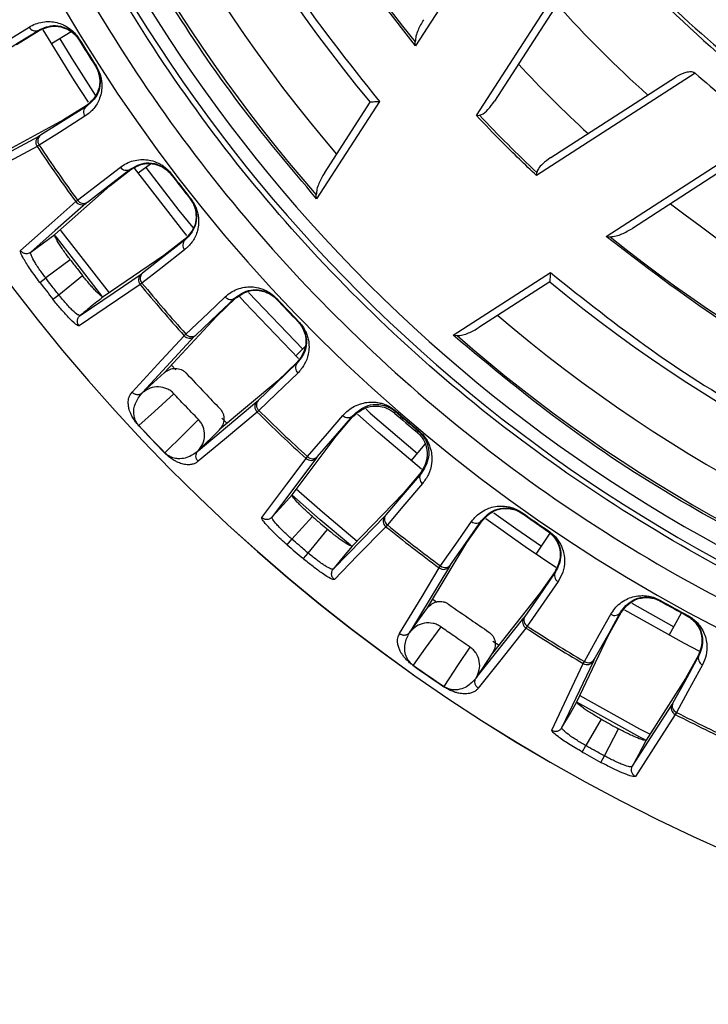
# Model space of a CAD drawing. Header units: millimetres. Extents: x -210 to 108, y 0 to 276.
# Tile 2 of 19: x -126 to -80, y 32 to 99. Entities that reach past the tile are written whole.
import ezdxf

# ---------------------------------------------------------------- set-up
doc = ezdxf.new("R2010")
doc.units = ezdxf.units.MM

msp = doc.modelspace()

# ---------------------------------------------------------------- linework, layer by layer
at = {"color": 7, "linetype": 'Continuous', "lineweight": 25}
for p, q in [((-94.175, 104.679), (-99.303, 96.741)), ((-95.192, 92.047), (-88.284, 102.741)), ((-88.546, 101.414), (-93.981, 93)), ((-126.215, 96.827), (-124.694, 97.772)), ((-122.52, 97.691), (-123.854, 96.886)), ((-121.979, 97.198), (-122.015, 97.176)), ((-99.303, 96.741), (-99.318, 97.018)), ((-120.848, 95.389), (-120.883, 95.367)), ((-80.437, 94.894), (-91.131, 87.985)), ((-90.177, 89.197), (-81.764, 94.632)), ((-121.52, 92.697), (-123.035, 91.743)), ((-121.496, 92.66), (-121.52, 92.697)), ((-101.735, 92.977), (-105.971, 86.42)), ((-105.445, 88.154), (-102.355, 92.938)), ((-123.035, 91.743), (-127.563, 89.299)), ((-95.192, 92.047), (-94.987, 92.065)), ((-129.242, 88.195), (-124.688, 90.654)), ((-124.693, 90.043), (-124.826, 89.959)), ((-117.173, 88.764), (-118.002, 88.15)), ((-86.436, 83.875), (-78.499, 89.003)), ((-78.521, 88.393), (-84.669, 84.422)), ((-119.928, 87.294), (-118.511, 88.389)), ((-115.752, 88.093), (-115.785, 88.067)), ((-91.131, 87.985), (-91.112, 88.191)), ((-123.631, 84.02), (-119.928, 87.294)), ((-114.464, 86.435), (-114.497, 86.409)), ((-105.971, 86.42), (-105.991, 86.689)), ((-122.22, 86.227), (-122.095, 86.324)), ((-125.246, 82.824), (-123.631, 84.02)), ((-86.436, 83.875), (-86.16, 83.86)), ((-114.861, 83.688), (-116.272, 82.586)), ((-114.834, 83.654), (-114.861, 83.688)), ((-116.272, 82.586), (-120.362, 79.81)), ((-122.589, 82.303), (-124.245, 81.076)), ((-123.366, 79.944), (-121.767, 81.245)), ((-96.758, 77.207), (-90.201, 81.443)), ((-124.639, 80.774), (-124.245, 81.076)), ((-117.749, 80.727), (-117.874, 80.63)), ((-90.239, 80.823), (-95.024, 77.732)), ((-123.757, 79.637), (-123.366, 79.944)), ((-110.559, 80.101), (-106.908, 76.27)), ((-112.732, 78.474), (-111.432, 79.706)), ((-108.658, 79.69), (-108.688, 79.661)), ((-121.921, 78.542), (-122.004, 78.569)), ((-116.221, 74.693), (-112.732, 78.474)), ((-107.185, 78.146), (-107.215, 78.117)), ((-114.196, 77.143), (-117.707, 73.34)), ((-114.904, 77.18), (-114.789, 77.289)), ((-96.758, 77.207), (-96.489, 77.187)), ((-107.364, 75.814), (-106.733, 76.444)), ((-115.765, 75.197), (-115.464, 74.868)), ((-107.301, 75.373), (-108.594, 74.134)), ((-107.271, 75.342), (-107.301, 75.373)), ((-117.707, 73.34), (-116.221, 74.693)), ((-108.594, 74.134), (-112.537, 70.828)), ((-117.715, 73.332), (-117.707, 73.34)), ((-113.959, 69.409), (-109.993, 72.735)), ((-109.875, 72.135), (-109.989, 72.026)), ((-100.652, 72.109), (-100.68, 72.078)), ((-112.354, 71.605), (-112.007, 71.256)), ((-104.655, 70.402), (-103.541, 71.697)), ((-112.53, 70.835), (-113.959, 69.409)), ((-99.057, 70.744), (-99.084, 70.712)), ((-107.623, 66.449), (-104.655, 70.402)), ((-99.583, 68.741), (-98.653, 69.868)), ((-116.21, 69.258), (-116.199, 69.268)), ((-113.959, 69.409), (-113.967, 69.402)), ((-106.685, 68.895), (-106.582, 69.015)), ((-99.019, 67.827), (-100.126, 66.526)), ((-98.927, 67.868), (-99.019, 67.827)), ((-100.126, 66.526), (-103.573, 62.983)), ((-92.084, 65.222), (-92.109, 65.188)), ((-106.256, 64.977), (-107.631, 63.442)), ((-95.83, 63.211), (-94.806, 64.679)), ((-106.542, 62.51), (-105.238, 64.106)), ((-101.198, 64.408), (-101.301, 64.288)), ((-91.166, 62.439), (-90.209, 63.853)), ((-90.331, 64.006), (-90.355, 63.971)), ((-107.957, 63.066), (-107.631, 63.442)), ((-98.487, 58.805), (-95.83, 63.211)), ((-106.864, 62.131), (-106.542, 62.51)), ((-104.845, 61.427), (-104.93, 61.418)), ((-96.997, 61.612), (-99.67, 57.18)), ((-97.697, 61.506), (-97.607, 61.636)), ((-89.887, 61.267), (-90.904, 59.793)), ((-89.851, 61.242), (-89.887, 61.267)), ((-98.138, 59.387), (-97.864, 59.188)), ((-90.904, 59.793), (-94.1, 55.761)), ((-82.771, 59.31), (-82.792, 59.274)), ((-99.67, 57.18), (-98.487, 58.805)), ((-86.294, 56.93), (-85.423, 58.495)), ((-84.702, 59.129), (-81.878, 57.532)), ((-95.208, 54.084), (-91.993, 58.14)), ((-82.187, 56.967), (-81.361, 58.479)), ((-80.934, 58.294), (-80.954, 58.257)), ((-99.677, 57.171), (-99.67, 57.18)), ((-91.756, 57.577), (-91.846, 57.447)), ((-94.076, 56.557), (-93.665, 56.285)), ((-88.406, 52.46), (-86.294, 56.93)), ((-94.095, 55.769), (-95.208, 54.084)), ((-87.979, 55.045), (-87.903, 55.183)), ((-80.215, 55.614), (-81.078, 54.045)), ((-80.177, 55.594), (-80.215, 55.614)), ((-95.208, 54.084), (-95.214, 54.075)), ((-81.078, 54.045), (-83.741, 49.88)), ((-97.382, 53.483), (-97.374, 53.495)), ((-86.771, 51.294), (-87.809, 49.513)), ((-81.702, 51.754), (-81.778, 51.616)), ((-86.554, 48.82), (-85.598, 50.645)), ((-88.052, 49.08), (-87.809, 49.513)), ((-86.792, 48.383), (-86.554, 48.82)), ((-84.673, 48.1), (-84.755, 48.074))]:
    msp.add_line(p, q, dxfattribs=at)
at = {"color": 7, "linetype": 'Continuous', "lineweight": 25, "flags": 128}
for points in [[(-128.469, 96.081), (-126.72, 97.168), (-125.368, 98.009)], [(-127.818, 95.882), (-126.081, 96.961), (-124.717, 97.809)], [(-124.694, 97.772), (-124.707, 97.793), (-124.717, 97.809)], [(-121.366, 92.95), (-122.298, 94.382), (-124.416, 97.827)], [(-123.302, 97.219), (-122.483, 95.881), (-120.906, 93.422)], [(-121.496, 92.66), (-123.227, 91.571), (-124.587, 90.716)], [(-121.602, 91.987), (-123.32, 90.906), (-124.693, 90.043)], [(-124.826, 89.959), (-127.355, 88.595), (-129.386, 87.5)], [(-122.095, 86.324), (-120.465, 87.583), (-119.205, 88.556)], [(-121.427, 86.192), (-119.809, 87.442), (-118.537, 88.424)], [(-118.511, 88.389), (-118.525, 88.408), (-118.537, 88.424)], [(-114.733, 83.954), (-114.928, 84.193), (-118.249, 88.485)], [(-117.484, 88.534), (-115.256, 85.63), (-114.329, 84.478)], [(-115.785, 88.067), (-115.767, 88.044), (-115.753, 88.025)], [(-114.53, 86.45), (-114.512, 86.427), (-114.497, 86.409)], [(-125.944, 82.931), (-123.839, 84.794), (-122.22, 86.227)], [(-121.52, 86.118), (-123.607, 84.273), (-125.246, 82.824)], [(-120.451, 79.881), (-123.518, 83.827), (-123.58, 83.911)], [(-123.279, 84.344), (-123.218, 84.261), (-119.96, 80.069)], [(-114.834, 83.654), (-116.445, 82.396), (-117.712, 81.407)], [(-125.259, 82.739), (-125.246, 82.824), (-125.246, 82.824), (-125.246, 82.824)], [(-114.871, 82.974), (-116.471, 81.725), (-117.749, 80.727)], [(-121.921, 78.542), (-119.616, 80.106), (-117.806, 81.335)], [(-117.874, 80.63), (-120.159, 79.08), (-121.993, 77.836)], [(-114.789, 77.289), (-113.295, 78.706), (-112.14, 79.802)], [(-107.198, 75.648), (-110.82, 79.43), (-111.171, 79.816)], [(-114.112, 77.225), (-112.628, 78.632), (-111.462, 79.738)], [(-111.432, 79.706), (-111.449, 79.724), (-111.462, 79.738)], [(-118.416, 73.372), (-116.43, 75.525), (-114.904, 77.18)], [(-107.271, 75.342), (-108.747, 73.927), (-109.907, 72.815)], [(-116.221, 74.693), (-116.218, 74.696), (-116.215, 74.699)], [(-107.239, 74.662), (-108.705, 73.257), (-109.875, 72.135)], [(-115.596, 73.259), (-116.916, 72.055), (-117.954, 71.109)], [(-109.989, 72.026), (-112.192, 70.181), (-113.96, 68.7)], [(-106.582, 69.015), (-105.236, 70.58), (-104.196, 71.789)], [(-105.902, 69.02), (-104.565, 70.574), (-103.514, 71.794)], [(-103.541, 71.697), (-103.526, 71.751), (-103.514, 71.794)], [(-98.897, 68.179), (-101.825, 70.643), (-103.215, 71.874)], [(-102.637, 72.222), (-102.347, 71.962), (-99.173, 69.238)], [(-100.68, 72.078), (-100.698, 72.011), (-100.713, 71.959)], [(-116.199, 69.268), (-114.934, 70.53), (-113.94, 71.522)], [(-99.197, 70.661), (-99.134, 70.69), (-99.084, 70.712)], [(-109.67, 64.917), (-107.983, 67.165), (-106.685, 68.895)], [(-105.978, 68.93), (-107.65, 66.702), (-108.964, 64.952)], [(-98.927, 67.868), (-100.255, 66.307), (-101.299, 65.081)], [(-98.826, 67.194), (-100.145, 65.645), (-101.198, 64.408)], [(-107.339, 66.834), (-105.576, 65.284), (-103.229, 63.316)], [(-108.964, 64.952), (-108.213, 65.79), (-107.623, 66.449)], [(-103.681, 63.04), (-105.729, 64.756), (-107.643, 66.434)], [(-94.018, 65.233), (-92.525, 64.162), (-90.804, 62.973)], [(-92.109, 65.188), (-92.084, 65.171), (-92.066, 65.157)], [(-108.96, 64.867), (-108.964, 64.952), (-108.964, 64.952), (-108.964, 64.952)], [(-104.845, 61.427), (-102.903, 63.423), (-101.377, 64.992)], [(-97.607, 61.636), (-96.429, 63.325), (-95.518, 64.631)], [(-96.931, 61.71), (-95.76, 63.387), (-94.841, 64.704)], [(-94.806, 64.679), (-94.825, 64.693), (-94.841, 64.704)], [(-89.824, 61.545), (-91.891, 62.934), (-94.553, 64.826)], [(-101.301, 64.288), (-103.226, 62.311), (-104.771, 60.724)], [(-90.398, 64.001), (-90.374, 63.984), (-90.355, 63.971)], [(-103.573, 62.983), (-104.285, 62.112), (-104.845, 61.427)], [(-100.371, 57.069), (-98.859, 59.578), (-97.697, 61.506)], [(-89.851, 61.242), (-91.012, 59.559), (-91.924, 58.237)], [(-89.683, 60.582), (-90.836, 58.911), (-91.756, 57.577)], [(-98.487, 58.805), (-98.484, 58.809), (-98.482, 58.812)], [(-87.237, 55.325), (-86.242, 57.112), (-85.461, 58.516)], [(-85.423, 58.495), (-85.444, 58.507), (-85.461, 58.516)], [(-80.167, 55.891), (-81.144, 56.404), (-85.182, 58.663)], [(-87.903, 55.183), (-86.901, 56.983), (-86.127, 58.374)], [(-97.586, 57.526), (-98.637, 56.08), (-99.464, 54.945)], [(-91.846, 57.447), (-93.632, 55.196), (-95.066, 53.389)], [(-97.374, 53.495), (-96.389, 54.986), (-95.614, 56.158)], [(-87.293, 55.221), (-88.483, 52.703), (-89.418, 50.724)], [(-80.177, 55.594), (-81.162, 53.801), (-81.935, 52.393)], [(-90.102, 50.547), (-88.902, 53.09), (-87.979, 55.045)], [(-79.943, 54.954), (-80.921, 53.175), (-81.702, 51.754)], [(-88.204, 52.893), (-84.19, 50.655), (-83.47, 50.275)], [(-89.418, 50.724), (-88.851, 51.696), (-88.406, 52.46)], [(-83.859, 49.915), (-84.171, 50.079), (-88.418, 52.439)], [(-84.673, 48.1), (-83.173, 50.447), (-81.994, 52.29)], [(-81.778, 51.616), (-83.266, 49.292), (-84.459, 47.427)], [(-89.396, 50.641), (-89.418, 50.724), (-89.418, 50.724), (-89.418, 50.724)], [(-83.741, 49.88), (-84.263, 48.884), (-84.673, 48.1)]]:
    msp.add_lwpolyline(points, dxfattribs=at)
at = {"color": 7, "linetype": 'Continuous', "lineweight": 25}
for centre, radius, start, end in [((-29.233, 153.945), 121.894, 187.06858, 352.93142), ((-29.233, 153.945), 121.889, 187.06888, 352.93112), ((-29.233, 153.945), 108.524, 187.94474, 352.05526), ((-29.233, 153.945), 90.292, 191.50967, 219.08547), ((-29.233, 153.945), 95.229, 192.2511, 219.83867), ((-29.233, 153.945), 99.229, 193.87179, 220.55659), ((-29.233, 153.945), 102.054, 196.08584, 221.22522), ((-29.233, 153.945), 104.454, 199.74972, 250.25028), ((-29.233, 153.945), 103.6, 199.74972, 250.25028), ((-29.233, 153.945), 76.115, 217.4421, 232.5579), ((-29.233, 153.945), 81.376, 221.95139, 228.04861), ((-124.942, 98.236), 0.483, 208.10679, 297.84611), ((-29.233, 153.945), 108.771, 211.46042, 212.58474), ((-29.233, 153.945), 108.729, 211.46042, 212.58474), ((-29.233, 153.945), 86.015, 222.78844, 227.21156), ((-29.233, 153.945), 78.159, 229.07098, 233.02131), ((-121.211, 92.271), 0.483, 126.19905, 215.93837), ((-29.233, 153.945), 90.292, 223.26136, 226.73864), ((-124.412, 90.238), 0.499, 123.52634, 213.87641), ((-124.301, 90.326), 0.483, 126.19619, 215.89249), ((-29.233, 153.945), 115.031, 213.7964, 216.06394), ((-29.233, 153.945), 114.874, 213.79886, 216.06149), ((-118.805, 88.825), 0.483, 213.921, 303.65304), ((-29.233, 153.945), 108.729, 217.2759, 218.38217), ((-121.816, 86.521), 0.499, 215.98384, 306.32531), ((-121.695, 86.594), 0.483, 213.96664, 303.65589), ((-29.233, 153.945), 86.015, 232.08332, 258.5), ((-29.233, 153.945), 90.292, 230.91453, 258.49033), ((-114.511, 83.295), 0.483, 132.00502, 221.73706), ((-117.489, 80.949), 0.499, 129.33276, 219.6742), ((-117.389, 81.048), 0.483, 132.00218, 221.69143), ((-29.233, 153.945), 120.235, 217.4861, 218.17196), ((-29.233, 153.945), 115.031, 219.59412, 221.86166), ((-29.233, 153.945), 114.874, 219.59657, 221.8592), ((-29.233, 153.945), 95.229, 230.16133, 257.7489), ((-111.769, 80.11), 0.483, 219.71969, 309.45901), ((-29.233, 153.945), 108.771, 223.07332, 224.19765), ((-29.233, 153.945), 108.729, 223.07332, 224.19765), ((-29.233, 153.945), 99.229, 229.44341, 256.12821), ((-114.531, 77.513), 0.499, 221.78164, 312.13172), ((-114.418, 77.598), 0.483, 219.76557, 309.46187), ((-29.233, 153.945), 102.054, 228.77478, 253.91416), ((-106.913, 75.018), 0.483, 137.81196, 227.55127), ((-109.639, 72.382), 0.499, 135.13924, 225.48931), ((-109.549, 72.491), 0.483, 137.8091, 227.5054), ((-29.233, 153.945), 115.031, 225.40931, 227.67685), ((-29.233, 153.945), 114.874, 225.41177, 227.67439), ((-103.857, 72.134), 0.483, 225.5338, 315.26594), ((-29.233, 153.945), 108.771, 228.91633, 229.96754), ((-29.233, 153.945), 108.66, 228.88821, 229.99566), ((-29.233, 153.945), 108.618, 228.88821, 229.99566), ((-29.233, 153.945), 121.395, 223.0352, 224.23577), ((-29.233, 153.945), 121.381, 223.0352, 224.23577), ((-106.348, 69.264), 0.499, 227.59674, 317.93821), ((-106.245, 69.36), 0.483, 225.57954, 315.26879), ((-98.538, 67.581), 0.483, 143.61793, 233.35007), ((-29.233, 153.945), 108.729, 234.68622, 235.81055), ((-100.989, 64.677), 0.499, 140.94566, 231.2871), ((-100.91, 64.795), 0.483, 143.61508, 233.30433), ((-95.217, 65.007), 0.483, 231.3326, 321.07191), ((-29.233, 153.945), 115.031, 231.20703, 233.47457), ((-29.233, 153.945), 114.874, 231.20948, 233.4721), ((-29.233, 153.945), 120.235, 229.099, 229.78487), ((-97.4, 61.907), 0.499, 233.39454, 323.74463), ((-97.306, 62.013), 0.483, 231.37847, 321.07477), ((-89.435, 60.997), 0.483, 149.42486, 239.16418), ((-29.233, 153.945), 108.771, 240.5017, 241.60797), ((-29.233, 153.945), 108.729, 240.5017, 241.60797), ((-85.865, 58.78), 0.483, 237.14681, 326.87885), ((-91.575, 57.866), 0.499, 146.75215, 237.10221), ((-91.508, 57.991), 0.483, 149.422, 239.1183), ((-29.233, 153.945), 115.031, 237.02221, 239.28975), ((-29.233, 153.945), 114.874, 237.02467, 239.2873), ((-87.724, 55.474), 0.499, 239.20965, 329.55111), ((-87.641, 55.589), 0.483, 237.19244, 326.88169), ((-79.738, 55.391), 0.483, 155.23083, 244.96287), ((-29.233, 153.945), 121.395, 234.6481, 235.84867), ((-29.233, 153.945), 121.381, 234.6481, 235.84867), ((-81.551, 52.06), 0.499, 152.55857, 242.90001), ((-81.497, 52.191), 0.483, 155.22799, 244.91724), ((-29.233, 153.945), 115.031, 242.81993, 245.08747), ((-29.233, 153.945), 114.874, 242.82238, 245.08501), ((-29.233, 153.945), 120.235, 240.71191, 241.39777)]:
    msp.add_arc(centre, radius, start, end, dxfattribs=at)
for points, knots in [([(-134.75, 138.945), (-134.566, 137.471), (-133.961, 132.616), (-131.909, 124.463), (-128.58, 114.539), (-124.139, 104.809), (-118.669, 95.428), (-112.198, 86.563), (-104.81, 78.368), (-96.615, 70.98), (-87.75, 64.509), (-78.369, 59.036), (-68.637, 54.609), (-58.719, 51.231), (-48.772, 48.907), (-38.94, 47.506), (-32.433, 47.336), (-29.233, 47.253)], [0, 0, 0, 0, 0.029223, 0.096217, 0.164912, 0.235031, 0.306257, 0.378241, 0.450609, 0.522978, 0.594962, 0.666187, 0.736306, 0.805001, 0.871996, 0.937057, 1, 1, 1, 1]), ([(-99.303, 96.741), (-100.963, 98.887), (-104.292, 103.188), (-108.534, 110.189), (-112.378, 117.969), (-115.66, 126.531), (-117.133, 132.775), (-117.867, 135.888)], [0, 0, 0, 0, 0.185963, 0.372892, 0.560277, 0.780846, 1, 1, 1, 1]), ([(-121.851, 134.055), (-121.176, 131.271), (-119.823, 125.69), (-116.839, 117.578), (-112.943, 109.285), (-108.024, 100.944), (-103.827, 95.627), (-101.735, 92.977)], [0, 0, 0, 0, 0.185951, 0.372884, 0.560282, 0.78086, 1, 1, 1, 1]), ([(-105.971, 86.42), (-107.754, 88.546), (-111.329, 92.806), (-116.018, 99.733), (-120.403, 107.44), (-124.338, 115.942), (-126.35, 122.185), (-127.354, 125.298)], [0, 0, 0, 0, 0.1860903, 0.372972, 0.5602261, 0.7806916, 1, 1, 1, 1]), ([(-64.648, 55.303), (-67.793, 56.532), (-74.134, 59.011), (-83.19, 63.909), (-91.848, 69.678), (-99.938, 76.343), (-107.294, 83.752), (-113.828, 91.783), (-119.453, 100.308), (-124.239, 109.213), (-126.669, 115.44), (-127.875, 118.529)], [0, 0, 0, 0, 0.109606, 0.221, 0.3337, 0.44719, 0.560921, 0.672343, 0.78298, 0.89235, 1, 1, 1, 1]), ([(-89.498, 107.799), (-88.329, 106.34), (-85.991, 103.424), (-81.369, 98.593), (-77.651, 95.543), (-75.379, 93.68)], [0, 0, 0, 0, 0.28002, 0.560138, 1, 1, 1, 1]), ([(-125.368, 98.009), (-125.228, 98.085), (-124.947, 98.239), (-124.473, 98.364), (-123.987, 98.395), (-123.514, 98.331), (-123.115, 98.196), (-122.785, 98.021), (-122.51, 97.823), (-122.229, 97.564), (-122.059, 97.315), (-121.979, 97.198)], [0, 0, 0, 0, 0.167221, 0.335728, 0.498319, 0.632114, 0.748277, 0.815271, 0.874092, 0.940871, 1, 1, 1, 1]), ([(-98.756, 98.509), (-98.889, 98.279), (-99.093, 97.927), (-99.283, 97.419), (-99.307, 97.146), (-99.318, 97.018)], [0, 0, 0, 0, 0.498586, 0.763933, 1, 1, 1, 1]), ([(-124.717, 97.809), (-124.369, 97.965), (-123.85, 98.197), (-123.023, 98.038), (-122.533, 97.761), (-122.263, 97.509), (-122.114, 97.329), (-122.048, 97.227), (-122.015, 97.176)], [0, 0, 0, 0, 0.5138244, 0.7663822, 0.8879015, 0.9454668, 0.9730359, 1, 1, 1, 1]), ([(-124.694, 97.772), (-124.344, 97.926), (-123.819, 98.157), (-122.986, 97.991), (-122.491, 97.706), (-122.224, 97.453), (-122.079, 97.273), (-122.018, 97.178), (-121.987, 97.131)], [0, 0, 0, 0, 0.497301, 0.747796, 0.873525, 0.940465, 0.970628, 1, 1, 1, 1]), ([(-120.848, 95.389), (-120.778, 95.266), (-120.629, 95.005), (-120.519, 94.639), (-120.461, 94.306), (-120.447, 93.933), (-120.5, 93.514), (-120.682, 92.967), (-121.03, 92.415), (-121.411, 92.13), (-121.602, 91.987)], [0, 0, 0, 0, 0.059047, 0.125735, 0.184462, 0.251412, 0.367628, 0.501624, 0.750271, 1, 1, 1, 1]), ([(-120.911, 95.411), (-120.883, 95.363), (-120.824, 95.267), (-120.726, 95.058), (-120.616, 94.709), (-120.575, 94.139), (-120.79, 93.316), (-121.228, 92.944), (-121.52, 92.697)], [0, 0, 0, 0, 0.029287, 0.059353, 0.126025, 0.251323, 0.501935, 1, 1, 1, 1]), ([(-120.883, 95.367), (-120.852, 95.315), (-120.789, 95.21), (-120.692, 94.997), (-120.584, 94.646), (-120.549, 94.083), (-120.768, 93.27), (-121.204, 92.905), (-121.496, 92.66)], [0, 0, 0, 0, 0.027028, 0.054631, 0.112021, 0.233459, 0.486379, 1, 1, 1, 1]), ([(-80.437, 94.894), (-80.458, 94.909), (-80.502, 94.941), (-80.622, 94.981), (-80.842, 94.992), (-81.259, 94.91), (-81.563, 94.743), (-81.764, 94.632)], [0, 0, 0, 0, 0.050919, 0.108484, 0.251384, 0.502479, 1, 1, 1, 1]), ([(-101.735, 92.977), (-101.821, 92.972), (-101.968, 92.964), (-102.137, 92.951), (-102.241, 92.946), (-102.306, 92.942), (-102.347, 92.939), (-102.352, 92.939), (-102.355, 92.938)], [0, 0, 0, 0, 0.2938807, 0.4993701, 0.637898, 0.766263, 0.8862406, 1, 1, 1, 1]), ([(-94.987, 92.065), (-94.94, 92.077), (-94.71, 92.135), (-94.361, 92.477), (-94.117, 92.814), (-93.981, 93)], [0, 0, 0, 0, 0.100633, 0.500803, 1, 1, 1, 1]), ([(-91.131, 87.985), (-91.907, 88.726), (-93.291, 90.049), (-94.612, 91.436), (-95.192, 92.047)], [0, 0, 0, 0, 0.559985, 1, 1, 1, 1]), ([(-124.587, 90.716), (-124.613, 90.699), (-124.661, 90.669), (-124.68, 90.659), (-124.688, 90.654)], [0, 0, 0, 0, 0.560143, 1, 1, 1, 1]), ([(-119.205, 88.556), (-119.074, 88.646), (-118.811, 88.828), (-118.352, 88.999), (-117.873, 89.08), (-117.395, 89.065), (-116.983, 88.971), (-116.637, 88.829), (-116.344, 88.661), (-116.038, 88.431), (-115.843, 88.201), (-115.752, 88.093)], [0, 0, 0, 0, 0.167121, 0.335363, 0.497583, 0.631728, 0.748173, 0.815204, 0.874056, 0.940855, 1, 1, 1, 1]), ([(-90.177, 89.197), (-90.369, 89.062), (-90.679, 88.844), (-90.965, 88.523), (-91.085, 88.319), (-91.104, 88.23), (-91.112, 88.191)], [0, 0, 0, 0, 0.4998213, 0.8077239, 0.9173219, 1, 1, 1, 1]), ([(-118.537, 88.424), (-118.207, 88.613), (-117.715, 88.897), (-116.876, 88.823), (-116.36, 88.597), (-116.067, 88.374), (-115.9, 88.209), (-115.823, 88.114), (-115.785, 88.067)], [0, 0, 0, 0, 0.513067, 0.766261, 0.887846, 0.945306, 0.972941, 1, 1, 1, 1]), ([(-118.511, 88.389), (-118.179, 88.577), (-117.679, 88.86), (-116.834, 88.779), (-116.313, 88.546), (-116.022, 88.321), (-115.859, 88.157), (-115.788, 88.069), (-115.753, 88.025)], [0, 0, 0, 0, 0.497302, 0.747797, 0.873526, 0.940464, 0.970627, 1, 1, 1, 1]), ([(-115.785, 88.067), (-115.547, 87.756), (-115.121, 87.2), (-114.688, 86.65), (-114.497, 86.409)], [0, 0, 0, 0, 0.56, 1, 1, 1, 1]), ([(-105.445, 88.154), (-105.576, 87.928), (-105.776, 87.582), (-105.962, 87.083), (-105.981, 86.815), (-105.991, 86.689)], [0, 0, 0, 0, 0.499343, 0.764496, 1, 1, 1, 1]), ([(-114.464, 86.435), (-114.383, 86.32), (-114.208, 86.075), (-114.062, 85.723), (-113.971, 85.397), (-113.919, 85.028), (-113.929, 84.605), (-114.055, 84.041), (-114.346, 83.457), (-114.696, 83.135), (-114.871, 82.974)], [0, 0, 0, 0, 0.0589532, 0.1255132, 0.1841485, 0.2509866, 0.367434, 0.5017508, 0.7507855, 1, 1, 1, 1]), ([(-114.53, 86.45), (-114.496, 86.405), (-114.429, 86.315), (-114.31, 86.117), (-114.165, 85.781), (-114.067, 85.219), (-114.197, 84.378), (-114.596, 83.964), (-114.861, 83.688)], [0, 0, 0, 0, 0.029288, 0.059353, 0.126025, 0.251323, 0.501935, 1, 1, 1, 1]), ([(-114.497, 86.409), (-114.461, 86.36), (-114.388, 86.263), (-114.27, 86.061), (-114.128, 85.723), (-114.036, 85.167), (-114.171, 84.335), (-114.568, 83.927), (-114.834, 83.654)], [0, 0, 0, 0, 0.027132, 0.054565, 0.111728, 0.232859, 0.48615, 1, 1, 1, 1]), ([(-121.427, 86.192), (-121.452, 86.173), (-121.497, 86.138), (-121.513, 86.124), (-121.52, 86.118)], [0, 0, 0, 0, 0.5596384, 1, 1, 1, 1]), ([(-86.16, 83.86), (-86.03, 83.871), (-85.757, 83.895), (-85.25, 84.086), (-84.899, 84.289), (-84.669, 84.422)], [0, 0, 0, 0, 0.239018, 0.50061, 1, 1, 1, 1]), ([(-122.589, 82.303), (-122.741, 82.508), (-122.974, 82.819), (-123.234, 83.206), (-123.454, 83.554), (-123.641, 83.901), (-123.635, 83.98), (-123.631, 84.02)], [0, 0, 0, 0, 0.242656, 0.369776, 0.500454, 0.749797, 1, 1, 1, 1]), ([(-47.29, 65.311), (-49.933, 65.922), (-55.233, 67.146), (-62.948, 69.882), (-70.847, 73.474), (-78.807, 78.027), (-83.899, 81.93), (-86.436, 83.875)], [0, 0, 0, 0, 0.185963, 0.372892, 0.560277, 0.780846, 1, 1, 1, 1]), ([(-124.639, 80.774), (-124.859, 81.07), (-125.298, 81.661), (-125.737, 82.363), (-125.962, 82.808), (-125.95, 82.89), (-125.944, 82.931)], [0, 0, 0, 0, 0.27982, 0.559169, 0.779392, 1, 1, 1, 1]), ([(-125.944, 82.931), (-125.902, 82.884), (-125.836, 82.812), (-125.717, 82.755), (-125.617, 82.729), (-125.515, 82.724), (-125.384, 82.743), (-125.3, 82.792), (-125.246, 82.824)], [0, 0, 0, 0, 0.239412, 0.368332, 0.5, 0.631669, 0.760589, 1, 1, 1, 1]), ([(-124.245, 81.076), (-124.397, 81.281), (-124.63, 81.592), (-124.885, 81.983), (-125.098, 82.338), (-125.226, 82.602), (-125.252, 82.71), (-125.259, 82.739)], [0, 0, 0, 0, 0.286768, 0.437694, 0.593338, 0.889454, 1, 1, 1, 1]), ([(-122.589, 82.303), (-122.436, 82.105), (-122.164, 81.751), (-121.888, 81.399), (-121.767, 81.245)], [0, 0, 0, 0, 0.5599998, 1, 1, 1, 1]), ([(-120.362, 79.81), (-120.401, 79.816), (-120.48, 79.829), (-120.769, 80.097), (-121.052, 80.396), (-121.362, 80.744), (-121.607, 81.046), (-121.767, 81.245)], [0, 0, 0, 0, 0.250176, 0.49949, 0.630183, 0.757319, 1, 1, 1, 1]), ([(-117.712, 81.407), (-117.737, 81.387), (-117.781, 81.353), (-117.798, 81.341), (-117.806, 81.335)], [0, 0, 0, 0, 0.55966, 1, 1, 1, 1]), ([(-90.201, 81.443), (-90.206, 81.356), (-90.214, 81.209), (-90.226, 81.041), (-90.232, 80.937), (-90.236, 80.871), (-90.239, 80.831), (-90.239, 80.825), (-90.239, 80.823)], [0, 0, 0, 0, 0.29394, 0.499343, 0.637906, 0.766288, 0.886263, 1, 1, 1, 1]), ([(-90.201, 81.443), (-87.961, 79.658), (-83.47, 76.078), (-76.139, 71.5), (-67.976, 67.337), (-58.976, 63.764), (-52.4, 62.138), (-49.123, 61.327)], [0, 0, 0, 0, 0.185951, 0.372884, 0.560282, 0.78086, 1, 1, 1, 1]), ([(-123.366, 79.944), (-123.531, 80.155), (-123.825, 80.531), (-124.117, 80.91), (-124.245, 81.076)], [0, 0, 0, 0, 0.56, 1, 1, 1, 1]), ([(-112.14, 79.802), (-112.019, 79.905), (-111.775, 80.112), (-111.335, 80.33), (-110.866, 80.458), (-110.389, 80.491), (-109.971, 80.439), (-109.613, 80.333), (-109.304, 80.195), (-108.976, 79.998), (-108.759, 79.788), (-108.658, 79.69)], [0, 0, 0, 0, 0.167221, 0.335728, 0.498319, 0.632114, 0.748277, 0.815271, 0.874092, 0.940871, 1, 1, 1, 1]), ([(-122.004, 78.569), (-122.029, 78.573), (-122.101, 78.584), (-122.357, 78.808), (-122.645, 79.099), (-122.961, 79.444), (-123.206, 79.746), (-123.366, 79.944)], [0, 0, 0, 0, 0.145442, 0.429948, 0.579492, 0.724496, 1, 1, 1, 1]), ([(-120.362, 79.81), (-120.653, 79.573), (-121.173, 79.15), (-121.692, 78.728), (-121.921, 78.542)], [0, 0, 0, 0, 0.559965, 1, 1, 1, 1]), ([(-111.462, 79.738), (-111.153, 79.96), (-110.691, 80.292), (-109.849, 80.302), (-109.313, 80.13), (-108.998, 79.938), (-108.816, 79.791), (-108.73, 79.704), (-108.688, 79.661)], [0, 0, 0, 0, 0.5138244, 0.7663822, 0.8879015, 0.9454668, 0.9730359, 1, 1, 1, 1]), ([(-111.432, 79.706), (-111.121, 79.927), (-110.653, 80.259), (-109.803, 80.264), (-109.261, 80.084), (-108.949, 79.89), (-108.77, 79.743), (-108.691, 79.663), (-108.652, 79.623)], [0, 0, 0, 0, 0.497301, 0.747796, 0.873525, 0.940465, 0.970628, 1, 1, 1, 1]), ([(-121.993, 77.836), (-122.054, 77.853), (-122.177, 77.888), (-122.664, 78.357), (-123.216, 78.967), (-123.577, 79.413), (-123.757, 79.637)], [0, 0, 0, 0, 0.279255, 0.558728, 0.779299, 1, 1, 1, 1]), ([(-121.993, 77.836), (-122.024, 77.883), (-122.092, 77.984), (-122.113, 78.144), (-122.094, 78.279), (-122.056, 78.38), (-121.998, 78.47), (-121.946, 78.518), (-121.921, 78.542)], [0, 0, 0, 0, 0.2122, 0.460458, 0.594684, 0.731514, 0.867668, 1, 1, 1, 1]), ([(-107.252, 78.154), (-107.214, 78.114), (-107.138, 78.031), (-107, 77.846), (-106.821, 77.526), (-106.666, 76.976), (-106.711, 76.127), (-107.066, 75.674), (-107.301, 75.373)], [0, 0, 0, 0, 0.029287, 0.059353, 0.126025, 0.251323, 0.501935, 1, 1, 1, 1]), ([(-107.215, 78.117), (-107.174, 78.072), (-107.092, 77.983), (-106.954, 77.793), (-106.777, 77.471), (-106.63, 76.927), (-106.681, 76.086), (-107.034, 75.641), (-107.271, 75.342)], [0, 0, 0, 0, 0.0270283, 0.0546311, 0.1120215, 0.2334594, 0.4863789, 1, 1, 1, 1]), ([(-107.185, 78.146), (-107.092, 78.04), (-106.894, 77.814), (-106.712, 77.478), (-106.589, 77.162), (-106.5, 76.8), (-106.467, 76.379), (-106.535, 75.806), (-106.765, 75.196), (-107.081, 74.84), (-107.239, 74.662)], [0, 0, 0, 0, 0.059047, 0.125735, 0.184462, 0.251412, 0.367628, 0.501624, 0.750271, 1, 1, 1, 1]), ([(-114.112, 77.225), (-114.134, 77.204), (-114.175, 77.165), (-114.19, 77.15), (-114.196, 77.143)], [0, 0, 0, 0, 0.5596385, 1, 1, 1, 1]), ([(-57.88, 55.824), (-60.525, 56.664), (-65.825, 58.348), (-73.495, 61.687), (-81.325, 65.847), (-89.201, 70.921), (-94.243, 75.115), (-96.758, 77.207)], [0, 0, 0, 0, 0.18609, 0.372972, 0.560226, 0.780692, 1, 1, 1, 1]), ([(-96.489, 77.187), (-96.361, 77.197), (-96.093, 77.217), (-95.595, 77.403), (-95.25, 77.602), (-95.024, 77.732)], [0, 0, 0, 0, 0.2389396, 0.5007022, 1, 1, 1, 1]), ([(-116.215, 74.699), (-116.107, 74.778), (-115.891, 74.935), (-115.487, 75.001), (-115.158, 74.93), (-114.925, 74.801), (-114.829, 74.709), (-114.781, 74.663)], [0, 0, 0, 0, 0.25034, 0.499759, 0.749142, 0.874835, 1, 1, 1, 1]), ([(-114.781, 74.663), (-114.36, 74.212), (-113.607, 73.406), (-112.837, 72.616), (-112.498, 72.268)], [0, 0, 0, 0, 0.559999, 1, 1, 1, 1]), ([(-117.965, 71.099), (-117.998, 71.135), (-118.069, 71.214), (-118.16, 71.327), (-118.242, 71.44), (-118.322, 71.561), (-118.398, 71.69), (-118.482, 71.854), (-118.556, 72.028), (-118.626, 72.25), (-118.673, 72.492), (-118.682, 72.809), (-118.613, 73.125), (-118.482, 73.29), (-118.416, 73.372)], [0, 0, 0, 0, 0.011715, 0.02535, 0.042264, 0.063186, 0.091791, 0.125922, 0.188493, 0.250824, 0.366653, 0.500345, 0.750124, 1, 1, 1, 1]), ([(-118.416, 73.372), (-118.368, 73.33), (-118.296, 73.265), (-118.172, 73.221), (-118.09, 73.208), (-118.012, 73.208), (-117.93, 73.219), (-117.821, 73.254), (-117.753, 73.304), (-117.715, 73.332)], [0, 0, 0, 0, 0.242415, 0.371253, 0.501733, 0.564129, 0.671423, 0.819818, 1, 1, 1, 1]), ([(-117.954, 71.109), (-117.97, 71.126), (-118.001, 71.161), (-118.054, 71.228), (-118.208, 71.458), (-118.345, 71.976), (-118.259, 72.62), (-117.982, 73.001), (-117.824, 73.22)], [0, 0, 0, 0, 0.006129, 0.01252, 0.026246, 0.116739, 0.493304, 1, 1, 1, 1]), ([(-117.824, 73.22), (-117.793, 73.251), (-117.745, 73.3), (-117.728, 73.318), (-117.722, 73.325)], [0, 0, 0, 0, 0.64599, 1, 1, 1, 1]), ([(-117.722, 73.325), (-117.721, 73.326), (-117.718, 73.329), (-117.716, 73.331), (-117.715, 73.332)], [0, 0, 0, 0, 0.500001, 1, 1, 1, 1]), ([(-115.596, 73.259), (-115.666, 73.326), (-115.807, 73.461), (-116.149, 73.65), (-116.63, 73.759), (-117.224, 73.672), (-117.546, 73.45), (-117.707, 73.339)], [0, 0, 0, 0, 0.125465, 0.251186, 0.500358, 0.750057, 1, 1, 1, 1]), ([(-113.94, 71.522), (-114.251, 71.844), (-114.807, 72.419), (-115.355, 73.002), (-115.596, 73.259)], [0, 0, 0, 0, 0.559999, 1, 1, 1, 1]), ([(-109.907, 72.815), (-109.93, 72.794), (-109.97, 72.755), (-109.986, 72.741), (-109.993, 72.735)], [0, 0, 0, 0, 0.560143, 1, 1, 1, 1]), ([(-104.196, 71.789), (-104.082, 71.909), (-103.853, 72.148), (-103.428, 72.422), (-102.967, 72.611), (-102.49, 72.706), (-102.064, 72.708), (-101.692, 72.648), (-101.365, 72.548), (-101.012, 72.39), (-100.766, 72.198), (-100.652, 72.109)], [0, 0, 0, 0, 0.167557, 0.336042, 0.498314, 0.632379, 0.748579, 0.815673, 0.874263, 0.941429, 1, 1, 1, 1]), ([(-103.541, 71.697), (-103.245, 71.959), (-102.802, 72.352), (-101.947, 72.466), (-101.383, 72.356), (-101.045, 72.199), (-100.846, 72.069), (-100.757, 71.995), (-100.713, 71.959)], [0, 0, 0, 0, 0.498017, 0.748193, 0.873721, 0.941017, 0.970967, 1, 1, 1, 1]), ([(-103.514, 71.794), (-103.219, 72.06), (-102.778, 72.457), (-101.926, 72.581), (-101.368, 72.48), (-101.029, 72.326), (-100.826, 72.197), (-100.728, 72.117), (-100.68, 72.078)], [0, 0, 0, 0, 0.513225, 0.766197, 0.887946, 0.945498, 0.973072, 1, 1, 1, 1]), ([(-112.498, 72.268), (-112.419, 72.168), (-112.298, 72.013), (-112.227, 71.754), (-112.208, 71.484), (-112.279, 71.146), (-112.446, 70.939), (-112.53, 70.835)], [0, 0, 0, 0, 0.238252, 0.369358, 0.500716, 0.750235, 1, 1, 1, 1]), ([(-113.967, 69.402), (-113.847, 69.557), (-113.607, 69.868), (-113.489, 70.46), (-113.574, 70.948), (-113.748, 71.3), (-113.876, 71.448), (-113.94, 71.522)], [0, 0, 0, 0, 0.250365, 0.49979, 0.749195, 0.874833, 1, 1, 1, 1]), ([(-117.965, 71.099), (-117.964, 71.1), (-117.961, 71.102), (-117.957, 71.107), (-117.954, 71.109)], [0, 0, 0, 0, 0.559968, 1, 1, 1, 1]), ([(-99.197, 70.661), (-99.154, 70.623), (-99.068, 70.547), (-98.909, 70.371), (-98.701, 70.062), (-98.505, 69.521), (-98.486, 68.658), (-98.806, 68.159), (-99.019, 67.827)], [0, 0, 0, 0, 0.028983, 0.058872, 0.125996, 0.251265, 0.502031, 1, 1, 1, 1]), ([(-99.084, 70.712), (-99.038, 70.671), (-98.943, 70.587), (-98.785, 70.406), (-98.582, 70.095), (-98.395, 69.559), (-98.386, 68.698), (-98.71, 68.201), (-98.927, 67.868)], [0, 0, 0, 0, 0.027025, 0.05443, 0.111796, 0.233278, 0.486863, 1, 1, 1, 1]), ([(-99.057, 70.744), (-98.946, 70.639), (-98.721, 70.426), (-98.511, 70.103), (-98.365, 69.802), (-98.248, 69.444), (-98.184, 69.021), (-98.209, 68.434), (-98.393, 67.79), (-98.682, 67.393), (-98.826, 67.194)], [0, 0, 0, 0, 0.0620638, 0.1254305, 0.1838868, 0.2508904, 0.3673255, 0.5018379, 0.7507418, 1, 1, 1, 1]), ([(-113.96, 68.7), (-114.016, 68.656), (-114.127, 68.569), (-114.345, 68.493), (-114.567, 68.466), (-114.777, 68.478), (-114.951, 68.508), (-115.128, 68.557), (-115.309, 68.624), (-115.48, 68.706), (-115.64, 68.797), (-115.79, 68.896), (-115.938, 69.006), (-116.1, 69.148), (-116.175, 69.223), (-116.21, 69.258)], [0, 0, 0, 0, 0.167566, 0.336422, 0.499725, 0.590815, 0.673973, 0.749281, 0.811617, 0.874194, 0.908303, 0.936935, 0.974643, 0.98828, 1, 1, 1, 1]), ([(-114.084, 69.298), (-114.308, 69.149), (-114.643, 68.926), (-115.217, 68.853), (-115.586, 68.906), (-115.827, 68.997), (-115.984, 69.087), (-116.085, 69.163), (-116.15, 69.219), (-116.183, 69.252), (-116.199, 69.268)], [0, 0, 0, 0, 0.506374, 0.758088, 0.883, 0.944303, 0.973771, 0.987488, 0.993875, 1, 1, 1, 1]), ([(-113.961, 68.7), (-114, 68.749), (-114.081, 68.851), (-114.119, 69.04), (-114.092, 69.196), (-114.039, 69.315), (-113.992, 69.372), (-113.967, 69.402)], [0, 0, 0, 0, 0.24405, 0.499443, 0.71532, 0.849175, 1, 1, 1, 1]), ([(-113.975, 69.395), (-113.981, 69.389), (-114.001, 69.373), (-114.051, 69.328), (-114.084, 69.298)], [0, 0, 0, 0, 0.354009, 1, 1, 1, 1]), ([(-113.967, 69.402), (-113.969, 69.401), (-113.971, 69.398), (-113.973, 69.396), (-113.975, 69.395)], [0, 0, 0, 0, 0.499999, 1, 1, 1, 1]), ([(-105.902, 69.02), (-105.922, 68.996), (-105.959, 68.953), (-105.972, 68.937), (-105.978, 68.93)], [0, 0, 0, 0, 0.559638, 1, 1, 1, 1]), ([(-106.256, 64.977), (-106.447, 65.147), (-106.738, 65.406), (-107.071, 65.732), (-107.356, 66.029), (-107.609, 66.331), (-107.619, 66.41), (-107.623, 66.449)], [0, 0, 0, 0, 0.242837, 0.37006, 0.500846, 0.750309, 1, 1, 1, 1]), ([(-95.518, 64.631), (-95.42, 64.756), (-95.223, 65.008), (-94.836, 65.31), (-94.402, 65.53), (-93.942, 65.658), (-93.521, 65.691), (-93.149, 65.66), (-92.819, 65.587), (-92.458, 65.459), (-92.204, 65.298), (-92.084, 65.222)], [0, 0, 0, 0, 0.167221, 0.335728, 0.498319, 0.632114, 0.748277, 0.815271, 0.874092, 0.940871, 1, 1, 1, 1]), ([(-94.841, 64.704), (-94.583, 64.984), (-94.197, 65.403), (-93.374, 65.582), (-92.815, 65.521), (-92.468, 65.396), (-92.26, 65.289), (-92.159, 65.221), (-92.109, 65.188)], [0, 0, 0, 0, 0.513824, 0.766382, 0.887902, 0.945467, 0.973036, 1, 1, 1, 1]), ([(-94.806, 64.679), (-94.545, 64.958), (-94.153, 65.378), (-93.322, 65.554), (-92.755, 65.486), (-92.41, 65.36), (-92.206, 65.252), (-92.112, 65.189), (-92.066, 65.157)], [0, 0, 0, 0, 0.497301, 0.747796, 0.873525, 0.940465, 0.970628, 1, 1, 1, 1]), ([(-92.109, 65.188), (-91.783, 64.958), (-91.201, 64.549), (-90.613, 64.148), (-90.355, 63.971)], [0, 0, 0, 0, 0.56, 1, 1, 1, 1]), ([(-109.67, 64.917), (-109.619, 64.88), (-109.54, 64.822), (-109.411, 64.79), (-109.309, 64.785), (-109.207, 64.801), (-109.083, 64.845), (-109.011, 64.91), (-108.964, 64.952)], [0, 0, 0, 0, 0.239412, 0.368332, 0.5, 0.631669, 0.760589, 1, 1, 1, 1]), ([(-107.957, 63.066), (-108.232, 63.312), (-108.781, 63.803), (-109.352, 64.402), (-109.662, 64.793), (-109.667, 64.876), (-109.67, 64.917)], [0, 0, 0, 0, 0.27982, 0.559169, 0.779392, 1, 1, 1, 1]), ([(-107.631, 63.442), (-107.822, 63.612), (-108.112, 63.87), (-108.441, 64.202), (-108.721, 64.506), (-108.9, 64.739), (-108.947, 64.839), (-108.96, 64.867)], [0, 0, 0, 0, 0.286768, 0.437694, 0.593337, 0.889454, 1, 1, 1, 1]), ([(-106.256, 64.977), (-106.067, 64.814), (-105.729, 64.522), (-105.388, 64.233), (-105.238, 64.106)], [0, 0, 0, 0, 0.56, 1, 1, 1, 1]), ([(-101.299, 65.081), (-101.319, 65.057), (-101.356, 65.014), (-101.37, 64.999), (-101.377, 64.992)], [0, 0, 0, 0, 0.55966, 1, 1, 1, 1]), ([(-103.573, 62.983), (-103.613, 62.981), (-103.692, 62.978), (-104.03, 63.182), (-104.367, 63.418), (-104.741, 63.697), (-105.041, 63.944), (-105.238, 64.106)], [0, 0, 0, 0, 0.250253, 0.499605, 0.630271, 0.757378, 1, 1, 1, 1]), ([(-90.398, 64.001), (-90.353, 63.968), (-90.262, 63.903), (-90.089, 63.749), (-89.85, 63.472), (-89.588, 62.965), (-89.46, 62.124), (-89.717, 61.609), (-89.887, 61.267)], [0, 0, 0, 0, 0.0292874, 0.0593527, 0.1260252, 0.2513228, 0.5019355, 1, 1, 1, 1]), ([(-90.355, 63.971), (-90.306, 63.936), (-90.207, 63.865), (-90.034, 63.707), (-89.796, 63.426), (-89.542, 62.923), (-89.422, 62.09), (-89.679, 61.582), (-89.851, 61.242)], [0, 0, 0, 0, 0.027028, 0.054631, 0.112021, 0.233459, 0.486379, 1, 1, 1, 1]), ([(-90.331, 64.006), (-90.219, 63.921), (-89.979, 63.739), (-89.733, 63.447), (-89.549, 63.163), (-89.389, 62.825), (-89.272, 62.42), (-89.224, 61.845), (-89.326, 61.201), (-89.564, 60.789), (-89.683, 60.582)], [0, 0, 0, 0, 0.059047, 0.125735, 0.184462, 0.251412, 0.367628, 0.501624, 0.750271, 1, 1, 1, 1]), ([(-106.542, 62.51), (-106.747, 62.684), (-107.111, 62.993), (-107.472, 63.305), (-107.631, 63.442)], [0, 0, 0, 0, 0.56, 1, 1, 1, 1]), ([(-104.93, 61.418), (-104.959, 61.426), (-105.066, 61.457), (-105.323, 61.598), (-105.667, 61.828), (-106.046, 62.101), (-106.346, 62.349), (-106.542, 62.51)], [0, 0, 0, 0, 0.110502, 0.40664, 0.562298, 0.713231, 1, 1, 1, 1]), ([(-104.771, 60.724), (-104.831, 60.726), (-104.952, 60.729), (-105.526, 61.09), (-106.194, 61.579), (-106.641, 61.947), (-106.864, 62.131)], [0, 0, 0, 0, 0.280377, 0.559712, 0.779882, 1, 1, 1, 1]), ([(-104.771, 60.724), (-104.816, 60.769), (-104.884, 60.838), (-104.936, 60.96), (-104.958, 61.061), (-104.957, 61.164), (-104.932, 61.293), (-104.879, 61.374), (-104.845, 61.427)], [0, 0, 0, 0, 0.2393789, 0.3682928, 0.4999618, 0.6316365, 0.7605665, 1, 1, 1, 1]), ([(-96.931, 61.71), (-96.949, 61.684), (-96.981, 61.638), (-96.992, 61.62), (-96.997, 61.612)], [0, 0, 0, 0, 0.559639, 1, 1, 1, 1]), ([(-98.482, 58.812), (-98.392, 58.911), (-98.213, 59.108), (-97.83, 59.254), (-97.494, 59.251), (-97.239, 59.171), (-97.127, 59.101), (-97.071, 59.065)], [0, 0, 0, 0, 0.25034, 0.499759, 0.749142, 0.874835, 1, 1, 1, 1]), ([(-86.127, 58.374), (-86.042, 58.509), (-85.872, 58.779), (-85.518, 59.118), (-85.109, 59.381), (-84.664, 59.556), (-84.249, 59.631), (-83.875, 59.638), (-83.539, 59.599), (-83.167, 59.508), (-82.897, 59.374), (-82.771, 59.31)], [0, 0, 0, 0, 0.167121, 0.335364, 0.497583, 0.631728, 0.748173, 0.815203, 0.874056, 0.940854, 1, 1, 1, 1]), ([(-85.461, 58.516), (-85.233, 58.82), (-84.892, 59.275), (-84.092, 59.538), (-83.528, 59.533), (-83.171, 59.445), (-82.953, 59.359), (-82.845, 59.302), (-82.792, 59.274)], [0, 0, 0, 0, 0.513067, 0.766261, 0.887846, 0.945306, 0.972941, 1, 1, 1, 1]), ([(-85.423, 58.495), (-85.192, 58.799), (-84.845, 59.256), (-84.036, 59.515), (-83.465, 59.505), (-83.109, 59.414), (-82.895, 59.327), (-82.795, 59.274), (-82.746, 59.248)], [0, 0, 0, 0, 0.497302, 0.747797, 0.873526, 0.940464, 0.970627, 1, 1, 1, 1]), ([(-97.071, 59.065), (-96.567, 58.708), (-95.667, 58.07), (-94.754, 57.451), (-94.352, 57.179)], [0, 0, 0, 0, 0.559999, 1, 1, 1, 1]), ([(-91.924, 58.237), (-91.942, 58.211), (-91.974, 58.164), (-91.987, 58.147), (-91.993, 58.14)], [0, 0, 0, 0, 0.560143, 1, 1, 1, 1]), ([(-81, 58.282), (-80.952, 58.255), (-80.854, 58.199), (-80.667, 58.064), (-80.401, 57.812), (-80.089, 57.334), (-79.877, 56.51), (-80.08, 55.972), (-80.215, 55.614)], [0, 0, 0, 0, 0.029288, 0.059353, 0.126025, 0.251323, 0.501935, 1, 1, 1, 1]), ([(-80.954, 58.257), (-80.901, 58.227), (-80.796, 58.166), (-80.608, 58.027), (-80.344, 57.773), (-80.04, 57.298), (-79.836, 56.48), (-80.04, 55.949), (-80.177, 55.594)], [0, 0, 0, 0, 0.027132, 0.054565, 0.111728, 0.232859, 0.48615, 1, 1, 1, 1]), ([(-80.934, 58.294), (-80.813, 58.221), (-80.557, 58.065), (-80.283, 57.799), (-80.071, 57.536), (-79.878, 57.216), (-79.72, 56.824), (-79.614, 56.256), (-79.651, 55.605), (-79.845, 55.171), (-79.943, 54.954)], [0, 0, 0, 0, 0.0589532, 0.1255132, 0.1841485, 0.2509866, 0.367434, 0.5017508, 0.7507855, 1, 1, 1, 1]), ([(-100.371, 57.069), (-100.316, 57.037), (-100.232, 56.988), (-100.102, 56.97), (-100.019, 56.974), (-99.942, 56.989), (-99.864, 57.016), (-99.765, 57.073), (-99.708, 57.136), (-99.677, 57.171)], [0, 0, 0, 0, 0.2424146, 0.3712532, 0.5017333, 0.5641292, 0.6714227, 0.8198184, 1, 1, 1, 1]), ([(-99.76, 57.039), (-99.736, 57.076), (-99.699, 57.133), (-99.686, 57.155), (-99.682, 57.163)], [0, 0, 0, 0, 0.64599, 1, 1, 1, 1]), ([(-99.682, 57.163), (-99.681, 57.164), (-99.679, 57.167), (-99.677, 57.169), (-99.676, 57.171)], [0, 0, 0, 0, 0.500001, 1, 1, 1, 1]), ([(-97.586, 57.526), (-97.668, 57.577), (-97.834, 57.681), (-98.207, 57.798), (-98.7, 57.808), (-99.264, 57.603), (-99.534, 57.321), (-99.67, 57.18)], [0, 0, 0, 0, 0.125465, 0.251186, 0.500358, 0.750057, 1, 1, 1, 1]), ([(-95.614, 56.158), (-95.984, 56.41), (-96.645, 56.862), (-97.298, 57.323), (-97.586, 57.526)], [0, 0, 0, 0, 0.559999, 1, 1, 1, 1]), ([(-94.352, 57.179), (-94.255, 57.097), (-94.105, 56.969), (-93.983, 56.73), (-93.91, 56.47), (-93.912, 56.124), (-94.034, 55.887), (-94.095, 55.769)], [0, 0, 0, 0, 0.238252, 0.369358, 0.500716, 0.750235, 1, 1, 1, 1]), ([(-99.472, 54.933), (-99.511, 54.962), (-99.597, 55.025), (-99.708, 55.118), (-99.812, 55.211), (-99.915, 55.314), (-100.015, 55.425), (-100.13, 55.568), (-100.238, 55.725), (-100.351, 55.928), (-100.446, 56.156), (-100.519, 56.464), (-100.515, 56.788), (-100.419, 56.975), (-100.371, 57.069)], [0, 0, 0, 0, 0.0117153, 0.0253501, 0.0422638, 0.0631859, 0.0917906, 0.1259219, 0.1884929, 0.2508241, 0.366653, 0.5003454, 0.7501243, 1, 1, 1, 1]), ([(-99.464, 54.945), (-99.482, 54.959), (-99.52, 54.986), (-99.585, 55.042), (-99.783, 55.236), (-100.021, 55.715), (-100.066, 56.364), (-99.872, 56.793), (-99.76, 57.039)], [0, 0, 0, 0, 0.0061289, 0.0125199, 0.0262459, 0.116739, 0.4933043, 1, 1, 1, 1]), ([(-95.214, 54.075), (-95.128, 54.252), (-94.955, 54.605), (-94.959, 55.208), (-95.14, 55.669), (-95.381, 55.979), (-95.537, 56.098), (-95.614, 56.158)], [0, 0, 0, 0, 0.250365, 0.49979, 0.749195, 0.874833, 1, 1, 1, 1]), ([(-87.237, 55.325), (-87.252, 55.298), (-87.28, 55.248), (-87.289, 55.23), (-87.293, 55.221)], [0, 0, 0, 0, 0.559638, 1, 1, 1, 1]), ([(-99.472, 54.933), (-99.471, 54.935), (-99.469, 54.937), (-99.465, 54.943), (-99.464, 54.945)], [0, 0, 0, 0, 0.559968, 1, 1, 1, 1]), ([(-95.308, 53.95), (-95.497, 53.759), (-95.781, 53.473), (-96.328, 53.286), (-96.7, 53.264), (-96.955, 53.305), (-97.127, 53.362), (-97.241, 53.415), (-97.316, 53.457), (-97.355, 53.483), (-97.374, 53.495)], [0, 0, 0, 0, 0.506374, 0.758088, 0.883, 0.944303, 0.973771, 0.987488, 0.993875, 1, 1, 1, 1]), ([(-95.22, 54.067), (-95.226, 54.06), (-95.241, 54.041), (-95.282, 53.986), (-95.308, 53.95)], [0, 0, 0, 0, 0.354009, 1, 1, 1, 1]), ([(-95.066, 53.389), (-95.115, 53.43), (-95.215, 53.513), (-95.29, 53.69), (-95.295, 53.848), (-95.268, 53.976), (-95.233, 54.041), (-95.214, 54.075)], [0, 0, 0, 0, 0.24405, 0.499443, 0.71532, 0.849175, 1, 1, 1, 1]), ([(-95.214, 54.075), (-95.215, 54.074), (-95.217, 54.071), (-95.219, 54.068), (-95.22, 54.067)], [0, 0, 0, 0, 0.499999, 1, 1, 1, 1]), ([(-95.066, 53.389), (-95.112, 53.335), (-95.203, 53.228), (-95.401, 53.109), (-95.614, 53.038), (-95.821, 53.008), (-95.998, 53.001), (-96.181, 53.014), (-96.372, 53.043), (-96.556, 53.089), (-96.731, 53.147), (-96.898, 53.213), (-97.065, 53.291), (-97.252, 53.398), (-97.341, 53.456), (-97.382, 53.483)], [0, 0, 0, 0, 0.167566, 0.336422, 0.499725, 0.590815, 0.673973, 0.749281, 0.811617, 0.874194, 0.908303, 0.936935, 0.974643, 0.98828, 1, 1, 1, 1]), ([(-86.771, 51.294), (-86.992, 51.421), (-87.329, 51.616), (-87.721, 51.869), (-88.06, 52.103), (-88.368, 52.347), (-88.393, 52.422), (-88.406, 52.46)], [0, 0, 0, 0, 0.242837, 0.37006, 0.500846, 0.750309, 1, 1, 1, 1]), ([(-81.935, 52.393), (-81.951, 52.366), (-81.978, 52.316), (-81.989, 52.298), (-81.994, 52.29)], [0, 0, 0, 0, 0.55966, 1, 1, 1, 1]), ([(-86.771, 51.294), (-86.552, 51.172), (-86.162, 50.954), (-85.771, 50.74), (-85.598, 50.645)], [0, 0, 0, 0, 0.56, 1, 1, 1, 1]), ([(-90.102, 50.547), (-90.044, 50.521), (-89.956, 50.481), (-89.823, 50.476), (-89.722, 50.491), (-89.625, 50.527), (-89.513, 50.595), (-89.455, 50.673), (-89.418, 50.724)], [0, 0, 0, 0, 0.239412, 0.368332, 0.5, 0.631669, 0.760589, 1, 1, 1, 1]), ([(-88.052, 49.08), (-88.371, 49.265), (-89.007, 49.635), (-89.687, 50.107), (-90.07, 50.427), (-90.091, 50.507), (-90.102, 50.547)], [0, 0, 0, 0, 0.27982, 0.559169, 0.779392, 1, 1, 1, 1]), ([(-87.809, 49.513), (-88.029, 49.641), (-88.366, 49.836), (-88.754, 50.094), (-89.09, 50.336), (-89.312, 50.528), (-89.378, 50.617), (-89.396, 50.641)], [0, 0, 0, 0, 0.286768, 0.437694, 0.593337, 0.889453, 1, 1, 1, 1]), ([(-83.741, 49.88), (-83.78, 49.871), (-83.857, 49.852), (-84.229, 49.984), (-84.606, 50.147), (-85.029, 50.344), (-85.373, 50.526), (-85.598, 50.645)], [0, 0, 0, 0, 0.250253, 0.499605, 0.630271, 0.757378, 1, 1, 1, 1]), ([(-86.554, 48.82), (-86.789, 48.948), (-87.208, 49.178), (-87.625, 49.411), (-87.809, 49.513)], [0, 0, 0, 0, 0.56, 1, 1, 1, 1]), ([(-84.755, 48.074), (-84.785, 48.077), (-84.896, 48.085), (-85.176, 48.171), (-85.56, 48.327), (-85.985, 48.519), (-86.329, 48.701), (-86.554, 48.82)], [0, 0, 0, 0, 0.1105019, 0.4066398, 0.5622978, 0.7132307, 1, 1, 1, 1]), ([(-84.459, 47.427), (-84.519, 47.416), (-84.638, 47.394), (-85.272, 47.633), (-86.026, 47.977), (-86.537, 48.248), (-86.792, 48.383)], [0, 0, 0, 0, 0.280377, 0.559712, 0.779882, 1, 1, 1, 1]), ([(-84.459, 47.427), (-84.512, 47.462), (-84.594, 47.516), (-84.668, 47.625), (-84.71, 47.719), (-84.73, 47.82), (-84.732, 47.951), (-84.696, 48.042), (-84.673, 48.1)], [0, 0, 0, 0, 0.239379, 0.368293, 0.499962, 0.631636, 0.760566, 1, 1, 1, 1])]:
    msp.add_open_spline(points, degree=3, knots=knots, dxfattribs=at)

doc.saveas('drawing.dxf')
